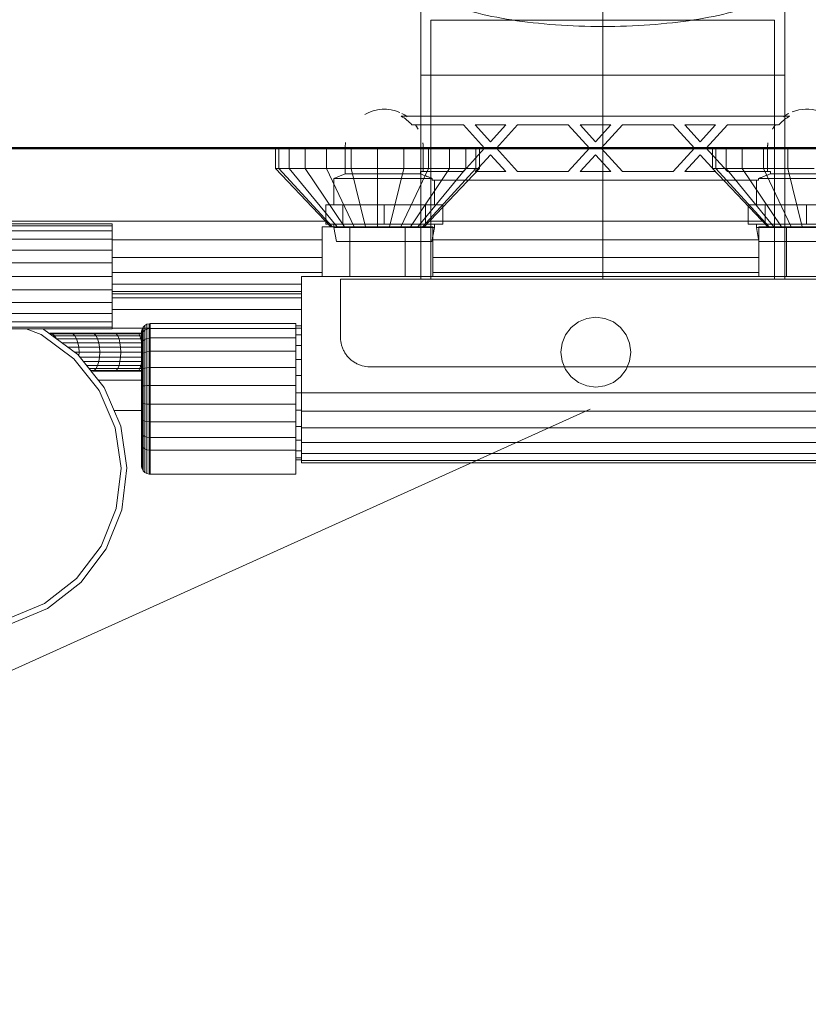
# Model space of a CAD drawing. Header units: millimetres. Extents: x 19459 to 41104, y 2709 to 43059.
# Tile 28 of 58: x 23812 to 24083, y 41882 to 42220. Entities that reach past the tile are written whole.
import ezdxf

# ---------------------------------------------------------------- set-up
doc = ezdxf.new("R2010")
doc.units = ezdxf.units.MM
doc.linetypes.add('ADSK_Осевая', pattern=[700, 500, -100, 0, -100])
doc.linetypes.add('ADSK_Скрыто', pattern=[300, 150, -150])
for name, color, linetype, lineweight in [('A-DETL-____-HDLN', 90, 'ADSK_Скрыто', 9), ('A-WALL-____-MCUT', 113, 'Continuous', 50), ('A-WALL-____-OTLN', 113, 'Continuous', 20), ('M-EQPM-___-IDEN', 50, 'Continuous', 20), ('M-EQPM-____-OTLN', 50, 'Continuous', 20), ('M-HVAC-DUCT-CNTR', 70, 'ADSK_Осевая', 20), ('M-HVAC-DUCT-OTLN', 70, 'Continuous', 20)]:
    doc.layers.add(name, color=color, linetype=linetype, lineweight=lineweight)

# ---------------------------------------------------------------- blocks, each defined once
blk = doc.blocks.new('Прямая форма - 83 new-608778-В_Этаж 01_Вентиляция')
at = {"layer": 'M-EQPM-____-OTLN', "color": 9}
for p, q in [((-109.84, 500), (-109.84, 493)), ((-108.64, 500), (-108.64, 493)), ((-105.15, 500), (-105.15, 493)), ((-99.59, 500), (-99.59, 493)), ((-92.34, 500), (-92.34, 493)), ((-83.9, 500), (-83.9, 493)), ((-74.84, 500), (-74.84, 493)), ((-65.78, 500), (-65.78, 493)), ((-57.34, 500), (-57.34, 493)), ((-50.09, 500), (-50.09, 493)), ((-44.53, 500), (-44.53, 493)), ((-41.03, 500), (-41.03, 493)), ((-39.84, 493), (-39.84, 500)), ((40.16, 500), (40.16, 493)), ((41.36, 493), (41.36, 500)), ((44.85, 493), (44.85, 500)), ((50.41, 493), (50.41, 500)), ((57.66, 493), (57.66, 500)), ((66.1, 493), (66.1, 500)), ((-108.64, 493), (-109.84, 493)), ((-109.84, 493), (-90.84, 473)), ((-105.15, 493), (-108.64, 493)), ((-108.64, 493), (-90.29, 473)), ((-99.59, 493), (-105.15, 493)), ((-105.15, 493), (-88.69, 473)), ((-92.34, 493), (-99.59, 493)), ((-99.59, 493), (-86.15, 473)), ((-83.9, 493), (-92.34, 493)), ((-92.34, 493), (-82.84, 473)), ((-74.84, 493), (-83.9, 493)), ((-83.9, 493), (-78.98, 473)), ((-65.78, 493), (-74.84, 493)), ((-74.84, 493), (-74.84, 473)), ((-65.78, 493), (-70.7, 473)), ((-57.34, 493), (-66.84, 473)), ((-57.34, 493), (-65.78, 493)), ((-50.09, 493), (-63.52, 473)), ((-44.53, 493), (-60.98, 473)), ((-41.03, 493), (-59.38, 473)), ((-58.84, 473), (-39.84, 493)), ((-50.09, 493), (-57.34, 493)), ((-44.53, 493), (-50.09, 493)), ((-41.03, 493), (-44.53, 493)), ((-39.84, 493), (-41.03, 493)), ((41.36, 493), (40.16, 493)), ((40.16, 493), (59.16, 473)), ((59.71, 473), (41.36, 493)), ((44.85, 493), (41.36, 493)), ((61.31, 473), (44.85, 493)), ((50.41, 493), (44.85, 493)), ((63.85, 473), (50.41, 493)), ((57.66, 493), (50.41, 493)), ((66.1, 493), (57.66, 493)), ((57.66, 493), (67.16, 473)), ((75.16, 493), (66.1, 493)), ((66.1, 493), (71.02, 473)), ((-204.84, 475), (-92.74, 475)), ((-204.84, 474), (-165.84, 474)), ((-204.84, 473.39), (-165.84, 473.39)), ((-165.84, 474), (-165.84, 473.39)), ((-165.84, 473.39), (-165.84, 471.59)), ((-56.94, 475), (57.26, 475)), ((-165.84, 471.59), (-204.84, 471.59)), ((-165.84, 471.59), (-165.84, 468.73)), ((-93.84, 473), (-84.34, 473)), ((-93.84, 456), (-93.84, 473)), ((-84.34, 473), (-65.34, 473)), ((-84.34, 473), (-84.34, 456)), ((-55.84, 473), (-65.34, 473)), ((-65.34, 473), (-65.34, 456)), ((-55.84, 456), (-55.84, 473)), ((56.16, 473), (56.16, 456)), ((65.66, 473), (56.16, 473)), ((65.66, 456), (65.66, 473)), ((84.66, 473), (65.66, 473)), ((-204.84, 468.73), (-165.84, 468.73)), ((-165.84, 468.73), (-165.84, 465)), ((-165.84, 468.53), (-93.84, 468.53)), ((-55.84, 468.53), (56.16, 468.53)), ((-204.84, 465), (-165.84, 465)), ((-165.84, 465), (-165.84, 460.66)), ((-204.84, 460.66), (-165.84, 460.66)), ((-165.84, 462.5), (-93.84, 462.5)), ((-165.84, 460.66), (-165.84, 456)), ((-55.84, 462.5), (56.16, 462.5)), ((-165.84, 457.32), (-93.84, 457.32)), ((-55.84, 457.32), (56.16, 457.32)), ((-204.84, 456), (-165.84, 456)), ((-165.84, 456), (-165.84, 451.34)), ((-165.84, 453.35), (-100.84, 453.35)), ((101.16, 456), (-100.84, 456)), ((-100.84, 456), (-100.84, 416)), ((-165.84, 451.34), (-205.96, 451.34)), ((-165.84, 451.34), (-165.84, 447)), ((-100.84, 450.85), (-165.84, 450.85)), ((-100.84, 450), (-165.84, 450)), ((-165.84, 447), (-209.65, 447)), ((-165.84, 448.64), (-100.84, 448.64)), ((-165.84, 443.27), (-165.84, 447)), ((-165.84, 443.27), (-239.74, 443.27)), ((-165.84, 444.64), (-100.84, 444.64)), ((-165.84, 440.41), (-165.84, 443.27)), ((-165.84, 440.41), (-239.71, 440.41)), ((-165.84, 438.61), (-165.84, 440.41)), ((-154.66, 439.17), (-153.99, 439.56)), ((-154.66, 439.17), (-153.99, 439.56)), ((-153.99, 439.56), (-153.23, 439.76)), ((-153.99, 439.56), (-153.23, 439.76)), ((-153.99, 437.9), (-153.99, 439.56)), ((-153.99, 439.56), (-153.99, 437.9)), ((-153.23, 439.76), (-152.84, 439.79)), ((-153.23, 439.76), (-152.84, 439.79)), ((-153.23, 438.09), (-153.23, 439.76)), ((-153.23, 439.76), (-153.23, 438.09)), ((-152.84, 439.79), (-102.84, 439.79)), ((-152.84, 439.79), (-152.84, 438.11)), ((-102.84, 439.79), (-102.84, 438.11)), ((-8.32, 438.49), (-5.84, 440.39)), ((-5.84, 440.39), (-2.94, 441.59)), ((-2.94, 441.59), (0.16, 442)), ((0.16, 442), (3.27, 441.59)), ((3.27, 441.59), (6.16, 440.39)), ((6.16, 440.39), (8.65, 438.49)), ((-165.84, 438.61), (-239.69, 438.61)), ((-165.84, 438), (-239.68, 438)), ((-190.31, 436.01), (-195.44, 438)), ((-179.08, 427.74), (-190.31, 436.01)), ((-189.97, 438), (-189.35, 437.76)), ((-189.35, 437.76), (-177.69, 429.18)), ((-180.12, 436.5), (-187.34, 436.5)), ((-187.34, 436.5), (-186.5, 436.28)), ((-187.34, 436.28), (-186.5, 436.28)), ((-186.5, 436.28), (-179.38, 436.28)), ((-186.5, 436.28), (-185.71, 435.63)), ((-172.67, 436.5), (-180.12, 436.5)), ((-180.12, 436.5), (-179.38, 436.28)), ((-179.38, 436.28), (-172.03, 436.28)), ((-179.38, 436.28), (-178.69, 435.63)), ((-165.02, 436.5), (-172.67, 436.5)), ((-172.67, 436.5), (-172.03, 436.28)), ((-172.03, 436.28), (-164.48, 436.28)), ((-172.03, 436.28), (-171.43, 435.63)), ((-165.84, 438), (-165.84, 438.61)), ((-152.84, 438.28), (-165.84, 438.28)), ((-157.19, 436.5), (-165.02, 436.5)), ((-165.02, 436.5), (-164.48, 436.28)), ((-164.48, 436.28), (-156.75, 436.28)), ((-164.48, 436.28), (-163.97, 435.63)), ((-155.22, 436.5), (-157.19, 436.5)), ((-157.19, 436.5), (-156.75, 436.28)), ((-156.75, 436.28), (-155.22, 436.28)), ((-156.75, 436.28), (-156.35, 435.63)), ((-155.84, 436.79), (-155.81, 437.18)), ((-155.84, 436.79), (-155.81, 437.18)), ((-155.84, 435.32), (-155.84, 436.79)), ((-155.84, 436.79), (-155.84, 435.32)), ((-155.81, 437.18), (-155.61, 437.94)), ((-155.81, 437.18), (-155.61, 437.94)), ((-155.81, 435.68), (-155.81, 437.18)), ((-155.81, 437.18), (-155.81, 435.68)), ((-155.81, 435.68), (-155.61, 436.39)), ((-155.81, 435.68), (-155.61, 436.39)), ((-155.61, 437.94), (-155.22, 438.61)), ((-155.61, 437.94), (-155.22, 438.61)), ((-155.61, 436.39), (-155.61, 437.94)), ((-155.61, 437.94), (-155.61, 436.39)), ((-155.61, 436.39), (-155.22, 437.02)), ((-155.61, 436.39), (-155.22, 437.02)), ((-155.61, 433.4), (-155.61, 436.39)), ((-155.61, 436.39), (-155.61, 433.4)), ((-155.22, 438.61), (-154.66, 439.17)), ((-155.22, 438.61), (-154.66, 439.17)), ((-155.22, 437.02), (-155.22, 438.61)), ((-155.22, 438.61), (-155.22, 437.02)), ((-155.22, 437.02), (-154.66, 437.53)), ((-155.22, 437.02), (-155.22, 433.94)), ((-154.66, 437.53), (-154.66, 439.17)), ((-154.66, 439.17), (-154.66, 437.53)), ((-154.66, 437.53), (-153.99, 437.9)), ((-154.66, 437.53), (-154.66, 434.38)), ((-153.99, 437.9), (-153.23, 438.09)), ((-153.99, 437.9), (-153.99, 434.69)), ((-153.23, 438.09), (-152.84, 438.11)), ((-153.23, 438.09), (-152.84, 438.11)), ((-153.23, 438.09), (-153.23, 434.85)), ((-152.84, 438.11), (-102.84, 438.11)), ((-152.84, 438.11), (-152.84, 434.87)), ((-102.84, 439), (-100.84, 439)), ((-102.84, 438.22), (-100.84, 438.22)), ((-102.84, 438.11), (-102.84, 434.87)), ((-11.43, 433.11), (-10.23, 436)), ((-10.23, 436), (-8.32, 438.49)), ((8.65, 438.49), (10.55, 436)), ((10.55, 436), (11.75, 433.11)), ((-186.45, 435.63), (-185.71, 435.63)), ((-185.71, 435.63), (-178.69, 435.63)), ((-185.71, 435.63), (-185.04, 434.6)), ((-185.04, 434.6), (-178.09, 434.6)), ((-183.22, 433.25), (-177.63, 433.25)), ((-178.69, 435.63), (-171.43, 435.63)), ((-178.69, 435.63), (-178.09, 434.6)), ((-178.09, 434.6), (-170.91, 434.6)), ((-178.09, 434.6), (-177.63, 433.25)), ((-177.63, 433.25), (-170.52, 433.25)), ((-177.63, 433.25), (-177.35, 431.68)), ((-171.43, 435.63), (-163.97, 435.63)), ((-171.43, 435.63), (-170.91, 434.6)), ((-170.91, 434.6), (-163.54, 434.6)), ((-170.91, 434.6), (-170.52, 433.25)), ((-170.52, 433.25), (-163.21, 433.25)), ((-170.52, 433.25), (-170.27, 431.68)), ((-163.97, 435.63), (-156.35, 435.63)), ((-163.97, 435.63), (-163.54, 434.6)), ((-163.54, 434.6), (-156, 434.6)), ((-163.54, 434.6), (-163.21, 433.25)), ((-163.21, 433.25), (-155.73, 433.25)), ((-163.21, 433.25), (-163, 431.68)), ((-156.35, 435.63), (-155.22, 435.63)), ((-156.35, 435.63), (-156, 434.6)), ((-156, 434.6), (-155.22, 434.6)), ((-156, 434.6), (-155.73, 433.25)), ((-155.84, 435.32), (-155.81, 435.68)), ((-155.84, 435.32), (-155.81, 435.68)), ((-155.84, 432.49), (-155.84, 435.32)), ((-155.84, 435.32), (-155.84, 432.49)), ((-155.84, 432.49), (-155.81, 432.8)), ((-155.84, 432.49), (-155.81, 432.8)), ((-155.81, 432.8), (-155.81, 435.68)), ((-155.81, 435.68), (-155.81, 432.8)), ((-155.81, 432.8), (-155.61, 433.4)), ((-155.81, 432.8), (-155.61, 433.4)), ((-155.81, 428.73), (-155.81, 432.8)), ((-155.81, 432.8), (-155.81, 428.73)), ((-155.73, 433.25), (-155.61, 432.1)), ((-155.61, 433.4), (-155.22, 433.94)), ((-155.61, 433.4), (-155.61, 429.19)), ((-155.22, 433.94), (-154.66, 434.38)), ((-155.22, 433.94), (-155.22, 429.6)), ((-154.66, 434.38), (-153.99, 434.69)), ((-154.66, 434.38), (-154.66, 429.93)), ((-153.99, 434.69), (-153.23, 434.85)), ((-153.99, 434.69), (-153.99, 430.17)), ((-153.23, 434.85), (-152.84, 434.87)), ((-153.23, 434.85), (-153.23, 430.29)), ((-152.84, 434.87), (-102.84, 434.87)), ((-152.84, 434.87), (-152.84, 430.3)), ((-102.84, 435.92), (-100.84, 435.92)), ((-102.84, 434.87), (-102.84, 430.3)), ((-11.84, 430), (-11.43, 433.11)), ((11.75, 433.11), (12.16, 430)), ((-181.09, 431.68), (-177.35, 431.68)), ((-178.81, 430), (-177.25, 430)), ((-177.35, 431.68), (-170.27, 431.68)), ((-177.35, 431.68), (-177.25, 430)), ((-177.25, 430), (-177.32, 428.72)), ((-177.25, 430), (-170.18, 430)), ((-170.27, 431.68), (-163, 431.68)), ((-170.27, 431.68), (-170.18, 430)), ((-170.18, 430), (-170.27, 428.32)), ((-170.18, 430), (-162.93, 430)), ((-163, 431.68), (-155.61, 431.68)), ((-163, 431.68), (-162.93, 430)), ((-162.93, 430), (-163, 428.32)), ((-162.93, 430), (-155.61, 430)), ((-155.84, 428.5), (-155.84, 432.49)), ((-155.84, 432.49), (-155.84, 428.5)), ((-155.61, 429.19), (-155.22, 429.6)), ((-155.22, 429.6), (-154.66, 429.93)), ((-155.22, 429.6), (-155.22, 424.29)), ((-154.66, 429.93), (-153.99, 430.17)), ((-154.66, 429.93), (-154.66, 424.5)), ((-153.99, 430.17), (-153.23, 430.29)), ((-153.99, 430.17), (-153.99, 424.64)), ((-153.23, 430.29), (-152.84, 430.3)), ((-153.23, 430.29), (-153.23, 424.71)), ((-152.84, 430.3), (-102.84, 430.3)), ((-152.84, 430.3), (-152.84, 424.72)), ((-102.84, 432.26), (-100.84, 432.26)), ((-102.84, 430.3), (-102.84, 424.72)), ((-11.43, 426.89), (-11.84, 430)), ((12.16, 430), (11.75, 426.89)), ((-170.39, 416.83), (-179.08, 427.74)), ((-177.69, 429.18), (-168.68, 417.86)), ((-177, 428.32), (-170.27, 428.32)), ((-175.76, 426.75), (-170.52, 426.75)), ((-170.52, 426.75), (-170.91, 425.4)), ((-170.27, 428.32), (-170.52, 426.75)), ((-170.52, 426.75), (-163.21, 426.75)), ((-170.27, 428.32), (-163, 428.32)), ((-163.21, 426.75), (-163.54, 425.4)), ((-163, 428.32), (-163.21, 426.75)), ((-163.21, 426.75), (-155.73, 426.75)), ((-163, 428.32), (-155.61, 428.32)), ((-155.73, 426.75), (-156, 425.4)), ((-155.84, 428.5), (-155.81, 428.73)), ((-155.84, 428.5), (-155.81, 428.73)), ((-155.84, 423.62), (-155.84, 428.5)), ((-155.84, 428.5), (-155.84, 423.62)), ((-155.81, 428.73), (-155.61, 429.19)), ((-155.81, 428.73), (-155.61, 429.19)), ((-155.81, 423.77), (-155.81, 428.73)), ((-155.81, 428.73), (-155.81, 423.77)), ((-155.61, 427.9), (-155.73, 426.75)), ((-155.61, 429.19), (-155.61, 424.04)), ((-102.84, 427.5), (-100.84, 427.5)), ((-10.23, 424), (-11.43, 426.89)), ((11.75, 426.89), (10.55, 424)), ((-174.52, 425.4), (-170.91, 425.4)), ((-173.86, 424.37), (-171.43, 424.37)), ((-173.35, 423.72), (-172.03, 423.72)), ((-172.03, 423.72), (-172.67, 423.5)), ((-172.67, 423.5), (-165.02, 423.5)), ((-171.43, 424.37), (-172.03, 423.72)), ((-172.03, 423.72), (-164.48, 423.72)), ((-170.91, 425.4), (-171.43, 424.37)), ((-171.43, 424.37), (-163.97, 424.37)), ((-170.91, 425.4), (-163.54, 425.4)), ((-164.48, 423.72), (-165.02, 423.5)), ((-165.02, 423.5), (-157.19, 423.5)), ((-163.97, 424.37), (-164.48, 423.72)), ((-164.48, 423.72), (-156.75, 423.72)), ((-163.54, 425.4), (-163.97, 424.37)), ((-163.97, 424.37), (-156.35, 424.37)), ((-163.54, 425.4), (-156, 425.4)), ((-156.75, 423.72), (-157.19, 423.5)), ((-157.19, 423.5), (-155.61, 423.5)), ((-156.35, 424.37), (-156.75, 423.72)), ((-156.75, 423.72), (-155.61, 423.72)), ((-156, 425.4), (-156.35, 424.37)), ((-156.35, 424.37), (-155.61, 424.37)), ((-155.84, 423.62), (-155.81, 423.77)), ((-155.84, 423.62), (-155.81, 423.77)), ((-155.84, 418.21), (-155.84, 423.62)), ((-155.84, 423.62), (-155.84, 418.21)), ((-155.81, 423.77), (-155.61, 424.04)), ((-155.81, 423.77), (-155.61, 424.04)), ((-155.81, 418.25), (-155.81, 423.77)), ((-155.81, 423.77), (-155.81, 418.25)), ((-155.61, 424.04), (-155.22, 424.29)), ((-155.61, 424.04), (-155.61, 418.33)), ((-155.22, 424.29), (-154.66, 424.5)), ((-155.22, 424.29), (-155.22, 418.41)), ((-154.66, 424.5), (-153.99, 424.64)), ((-154.66, 424.5), (-154.66, 418.46)), ((-153.99, 424.64), (-153.23, 424.71)), ((-153.99, 424.64), (-153.99, 418.51)), ((-153.23, 424.71), (-152.84, 424.72)), ((-153.23, 424.71), (-153.23, 418.53)), ((-152.84, 424.72), (-102.84, 424.72)), ((-152.84, 424.72), (-152.84, 418.53)), ((-102.84, 424.72), (-102.84, 418.53)), ((-8.32, 421.51), (-10.23, 424)), ((10.55, 424), (8.65, 421.51)), ((-155.61, 420.35), (-170.66, 420.35)), ((-102.84, 421.95), (-100.84, 421.95)), ((-5.84, 419.61), (-8.32, 421.51)), ((-2.94, 418.41), (-5.84, 419.61)), ((6.16, 419.61), (3.27, 418.41)), ((8.65, 421.51), (6.16, 419.61)), ((-164.85, 404.03), (-170.39, 416.83)), ((-168.68, 417.86), (-162.93, 404.58)), ((-155.84, 418.21), (-155.81, 418.25)), ((-155.84, 418.21), (-155.81, 418.25)), ((-155.84, 412.64), (-155.84, 418.21)), ((-155.84, 418.21), (-155.84, 412.64)), ((-155.81, 418.25), (-155.61, 418.33)), ((-155.81, 418.25), (-155.61, 418.33)), ((-155.81, 412.58), (-155.81, 418.25)), ((-155.81, 418.25), (-155.81, 412.58)), ((-155.61, 418.33), (-155.22, 418.41)), ((-155.61, 418.33), (-155.61, 412.46)), ((-155.22, 418.41), (-154.66, 418.46)), ((-155.22, 418.41), (-155.22, 412.35)), ((-154.66, 418.46), (-153.99, 418.51)), ((-154.66, 418.46), (-154.66, 412.26)), ((-153.99, 418.51), (-153.23, 418.53)), ((-153.99, 418.51), (-153.99, 412.2)), ((-153.23, 418.53), (-152.84, 418.53)), ((-153.23, 418.53), (-153.23, 412.16)), ((-152.84, 418.53), (-102.84, 418.53)), ((-152.84, 418.53), (-152.84, 412.16)), ((-102.84, 418.53), (-102.84, 412.16)), ((-102.84, 416), (-100.84, 416)), ((-100.84, 416), (101.16, 416)), ((-100.84, 409.79), (-100.84, 416)), ((0.16, 418), (-2.94, 418.41)), ((3.27, 418.41), (0.16, 418)), ((-155.81, 412.58), (-155.84, 412.64)), ((-155.84, 412.64), (-155.84, 407.31)), ((-155.84, 407.31), (-155.84, 412.64)), ((-155.84, 412.64), (-155.81, 412.58)), ((-155.61, 412.46), (-155.81, 412.58)), ((-155.81, 412.58), (-155.81, 407.15)), ((-155.81, 407.15), (-155.81, 412.58)), ((-155.81, 412.58), (-155.61, 412.46)), ((-155.22, 412.35), (-155.61, 412.46)), ((-155.61, 412.46), (-155.61, 406.83)), ((-154.66, 412.26), (-155.22, 412.35)), ((-155.22, 412.35), (-155.22, 406.55)), ((-155.61, 410), (-165.28, 410)), ((-155.61, 410), (-165.28, 410)), ((-153.99, 412.2), (-154.66, 412.26)), ((-154.66, 412.26), (-154.66, 406.32)), ((-153.23, 412.16), (-153.99, 412.2)), ((-153.99, 412.2), (-153.99, 406.15)), ((-152.84, 412.16), (-153.23, 412.16)), ((-153.23, 412.16), (-153.23, 406.07)), ((-102.84, 412.16), (-152.84, 412.16)), ((-152.84, 412.16), (-152.84, 406.06)), ((-102.84, 412.16), (-102.84, 406.06)), ((-102.84, 410.05), (-100.84, 410.05)), ((-100.84, 404), (-100.84, 409.79)), ((-100.84, 409.79), (101.16, 409.79)), ((-155.84, 407.31), (-155.81, 407.15)), ((-155.84, 407.31), (-155.84, 402.59)), ((-155.84, 402.59), (-155.84, 407.31)), ((-155.84, 407.31), (-155.81, 407.15)), ((-155.81, 407.15), (-155.61, 406.83)), ((-155.81, 407.15), (-155.81, 402.34)), ((-155.81, 402.34), (-155.81, 407.15)), ((-155.81, 407.15), (-155.61, 406.83)), ((-155.61, 406.83), (-155.22, 406.55)), ((-155.61, 406.83), (-155.61, 401.85)), ((-155.22, 406.55), (-154.66, 406.32)), ((-155.22, 406.55), (-155.22, 401.41)), ((-154.66, 406.32), (-153.99, 406.15)), ((-154.66, 406.32), (-154.66, 401.06)), ((-153.99, 406.15), (-153.23, 406.07)), ((-153.99, 406.15), (-153.99, 400.8)), ((-153.23, 406.07), (-152.84, 406.06)), ((-153.23, 406.07), (-153.23, 400.67)), ((-152.84, 406.06), (-102.84, 406.06)), ((-152.84, 406.06), (-152.84, 400.66)), ((-102.84, 406.06), (-102.84, 400.66)), ((-162.84, 390.23), (-164.85, 404.03)), ((-162.93, 404.58), (-160.84, 390.25)), ((-155.84, 402.59), (-155.81, 402.34)), ((-155.84, 402.59), (-155.84, 398.68)), ((-155.84, 398.68), (-155.84, 402.59)), ((-155.84, 402.59), (-155.81, 402.34)), ((-155.81, 402.34), (-155.61, 401.85)), ((-155.81, 402.34), (-155.81, 398.38)), ((-155.81, 398.38), (-155.81, 402.34)), ((-155.81, 402.34), (-155.61, 401.85)), ((-102.84, 404.5), (-100.84, 404.5)), ((-100.84, 399.03), (-100.84, 404)), ((101.16, 404), (-100.84, 404)), ((-155.61, 401.85), (-155.22, 401.41)), ((-155.61, 401.85), (-155.61, 397.79)), ((-155.22, 401.41), (-154.66, 401.06)), ((-155.22, 401.41), (-155.22, 397.26)), ((-154.66, 401.06), (-153.99, 400.8)), ((-154.66, 401.06), (-154.66, 396.82)), ((-153.99, 400.8), (-153.23, 400.67)), ((-153.99, 400.8), (-153.99, 396.52)), ((-153.23, 400.67), (-152.84, 400.66)), ((-153.23, 400.67), (-153.23, 396.36)), ((-152.84, 400.66), (-102.84, 400.66)), ((-152.84, 400.66), (-152.84, 396.34)), ((-102.84, 400.66), (-102.84, 396.34)), ((-102.84, 399.74), (-100.84, 399.74)), ((-100.84, 395.22), (-100.84, 399.03)), ((101.16, 399.03), (-100.84, 399.03)), ((-155.84, 398.68), (-155.81, 398.38)), ((-155.84, 398.68), (-155.81, 398.38)), ((-155.81, 398.38), (-155.61, 397.79)), ((-155.81, 398.38), (-155.81, 390.69)), ((-155.61, 397.79), (-155.22, 397.26)), ((-155.61, 397.79), (-155.61, 389.93)), ((-155.22, 397.26), (-154.66, 396.82)), ((-155.22, 397.26), (-155.22, 389.25)), ((-154.66, 396.82), (-153.99, 396.52)), ((-154.66, 396.82), (-154.66, 388.7)), ((-153.99, 396.52), (-153.23, 396.36)), ((-153.99, 396.52), (-153.99, 388.31)), ((-153.23, 396.36), (-152.84, 396.34)), ((-153.23, 396.36), (-153.23, 388.11)), ((-152.84, 396.34), (-102.84, 396.34)), ((-152.84, 396.34), (-152.84, 388.08)), ((-102.84, 396.34), (-102.84, 388.08)), ((-102.84, 396.08), (-100.84, 396.08)), ((-102.84, 393.78), (-100.84, 393.78)), ((-102.84, 393), (-100.84, 393)), ((-100.84, 392.82), (-100.84, 395.22)), ((101.16, 395.22), (-100.84, 395.22)), ((-100.84, 392), (-100.84, 392.82)), ((101.16, 392.82), (-100.84, 392.82)), ((-164.5, 376.38), (-162.84, 390.23)), ((-160.84, 390.25), (-162.56, 375.88)), ((-155.81, 390.69), (-155.61, 389.93)), ((-155.61, 389.93), (-155.22, 389.25)), ((-155.22, 389.25), (-154.66, 388.7)), ((-154.66, 388.7), (-153.99, 388.31)), ((101.16, 392), (-100.84, 392)), ((-153.99, 388.31), (-153.23, 388.11)), ((-153.23, 388.11), (-152.84, 388.08)), ((-152.84, 388.08), (-102.84, 388.08)), ((-169.72, 363.45), (-164.5, 376.38)), ((-162.56, 375.88), (-167.98, 362.46)), ((-178.12, 352.32), (-169.72, 363.45)), ((-167.98, 362.46), (-176.7, 350.91)), ((-189.14, 343.77), (-178.12, 352.32)), ((-176.7, 350.91), (-188.14, 342.04)), ((-201.49, 338.61), (-189.14, 343.77)), ((-188.14, 342.04), (-201.49, 336.46))]:
    blk.add_line(p, q, dxfattribs=at)
blk = doc.blocks.new('Прямая форма - FU - 054-608779-В_Этаж 01_Вентиляция')
blk.add_blockref('Прямая форма - 83 new-608778-В_Этаж 01_Вентиляция', (0, 0))
blk = doc.blocks.new('Прямая форма - 83 new-608896-В_Этаж 01_Вентиляция')
at = {"layer": 'A-WALL-____-MCUT', "color": 253}
blk.add_line((705, 100), (100, 100), dxfattribs=at)
blk = doc.blocks.new('Прямая форма - SW - 005-608897-В_Этаж 01_Вентиляция')
blk.add_blockref('Прямая форма - 83 new-608896-В_Этаж 01_Вентиляция', (0, 0))
blk = doc.blocks.new('83 new_ifc_RVT-1-В_Этаж 01_Вентиляция')
at = {"layer": 'A-WALL-____-OTLN', "color": 9, "lineweight": 20, "rotation": 180}
blk.add_blockref('Прямая форма - SW - 005-608897-В_Этаж 01_Вентиляция', (24510.28, 42275.83), dxfattribs=at)
at = {"layer": 'M-EQPM-____-OTLN', "color": 9, "lineweight": 20}
blk.add_blockref('Прямая форма - FU - 054-608779-В_Этаж 01_Вентиляция', (24010.12, 41675.83), dxfattribs=at)
blk = doc.blocks.new('VTp_724_0 Водорозетка двойная - VTp_724_0-V1-В_Этаж 01_Вентиляция')
at = {"layer": 'A-DETL-____-HDLN'}
for p, q in [((-59.6, 11), (-59.93, 11)), ((61.59, 11), (-56.43, 11)), ((64.98, 11), (64.65, 11)), ((-59.93, 8), (-59.51, 8)), ((-56.43, 8), (-45.3, 8)), ((-45.3, 8), (-38.02, 0)), ((-36, 2.23), (-41.25, 8)), ((-41.25, 8), (-30.75, 8)), ((-30.75, 8), (-36, 2.23)), ((-33.98, 0), (-26.7, 8)), ((-26.7, 8), (-9.3, 8)), ((-9.3, 8), (-2.02, 0)), ((0, 2.23), (-5.25, 8)), ((-5.25, 8), (5.25, 8)), ((5.25, 8), (0, 2.23)), ((2.02, 0), (9.3, 8)), ((9.3, 8), (26.7, 8)), ((26.7, 8), (33.98, 0)), ((36, 2.23), (30.75, 8)), ((30.75, 8), (41.25, 8)), ((41.25, 8), (36, 2.23)), ((38.02, 0), (45.3, 8)), ((45.3, 8), (61.48, 8)), ((-38.02, 0), (-45.3, -8)), ((-26.7, -8), (-33.98, 0)), ((-2.02, 0), (-9.3, -8)), ((9.3, -8), (2.02, 0)), ((33.98, 0), (26.7, -8)), ((45.3, -8), (38.02, 0)), ((59.1, 0), (59.1, -8)), ((-41.25, -8), (-36, -2.23)), ((-36, -2.23), (-30.75, -8)), ((-5.25, -8), (0, -2.23)), ((0, -2.23), (5.25, -8)), ((30.75, -8), (36, -2.23)), ((36, -2.23), (41.25, -8)), ((-58.03, -9.59), (-57.89, -9.65)), ((-45.3, -8), (-56.43, -8)), ((-30.75, -8), (-41.25, -8)), ((-9.3, -8), (-26.7, -8)), ((5.25, -8), (-5.25, -8)), ((26.7, -8), (9.3, -8)), ((41.25, -8), (30.75, -8)), ((60.07, -8), (45.3, -8)), ((60.07, -8.8), (60.07, -8)), ((60.07, -8.8), (61.34, -8.8)), ((62.49, -8.8), (62.81, -8.8)), ((-58.79, -10.4), (-58.37, -10.4)), ((-58.37, -10.4), (-57.74, -10.4)), ((-56.33, -10.4), (-55.99, -10.4)), ((-55.99, -10.4), (-55.99, -11)), ((-55.99, -11), (55.99, -11)), ((-55.25, -19.4), (-55.25, -11)), ((55.25, -11), (55.25, -19.4)), ((55.99, -10.4), (61.4, -10.4)), ((55.99, -11), (55.99, -10.4)), ((-58.58, -19.4), (-58.3, -19.4)), ((-58.3, -19.4), (-57.86, -19.4)), ((-56.46, -19.4), (-52.42, -19.4)), ((-52.42, -26.1), (-52.42, -19.4)), ((52.42, -19.4), (58.3, -19.4)), ((52.42, -26.1), (52.42, -19.4)), ((58.3, -19.4), (61.48, -19.4)), ((58.3, -26.1), (58.3, -19.4)), ((-58.3, -26.1), (-58.37, -26.1)), ((-57.86, -26.1), (-58.3, -26.1)), ((-52.42, -26.1), (-56.46, -26.1)), ((-55.25, -27.2), (-55.25, -26.1)), ((58.3, -26.1), (52.42, -26.1)), ((55.25, -26.1), (55.25, -27.2)), ((61.48, -26.1), (58.3, -26.1)), ((63.42, -26.1), (62.94, -26.1)), ((-58.17, -27.2), (-57.64, -27.2)), ((-56.4, -27.2), (-56.29, -27.2)), ((-56.29, -27.2), (-55.25, -27.2)), ((-56.15, -32), (-55.25, -27.2)), ((55.25, -27.2), (56.15, -32)), ((55.25, -27.2), (59.29, -27.2)), ((59.29, -27.2), (61.32, -27.2)), ((62.83, -27.2), (63.88, -27.2)), ((-57.08, -32), (-56.79, -32)), ((-56.21, -32), (-56.15, -32)), ((56.15, -32), (60.94, -32)), ((60.94, -32), (61.37, -32)), ((62.61, -32), (62.88, -32))]:
    blk.add_line(p, q, dxfattribs=at)
for centre, radius, start, end in [((72.5, 0), 13.4, 124.401, 126.3065), ((72.5, 0), 13.4, 145.6583, 150.7909), ((72.5, 0), 13.4, 145.9628, 148.7777), ((72.5, 0), 13.4, 145.9129, 147.3258), ((72.5, 0), 13.4, 142.9736, 145.214), ((72.5, 0), 13.4, 143.0818, 145.2117), ((72.5, 0), 13.4, 143.3436, 144.822), ((-72.5, 0), 13.4, 6.5838, 8.1679), ((72.5, 0), 13.4, 171.8321, 180), ((72.5, 0), 13.4, 172.5609, 180), ((-212.07, -402.15), 421.7, 68.2764, 68.3859), ((212.07, -402.15), 421.7, 111.1285, 111.7236)]:
    blk.add_arc(centre, radius, start, end, dxfattribs=at)
blk.add_open_spline([(64.58, 9.58), (64.62, 9.62), (64.75, 9.72), (64.88, 9.82), (64.97, 9.89)], degree=3, knots=[0.4655032, 0.4655032, 0.4655032, 0.4655032, 0.5, 0.5689779, 0.5689779, 0.5689779, 0.5689779], dxfattribs=at)
at = {"layer": 'M-EQPM-____-OTLN'}
for p, q in [((-59.97, 11), (-66.71, 11)), ((-56.47, 11), (-59.55, 11)), ((64.6, 11), (61.64, 11)), ((66.71, 11), (65.03, 11)), ((-62.98, 8), (-59.97, 8)), ((-59.46, 8), (-56.47, 8)), ((61.53, 8), (62.9, 8)), ((-85.9, 0), (-85.9, -8.8)), ((-59.1, -8), (-59.1, 0)), ((85.9, -8.8), (85.9, 0)), ((-85.9, -8.8), (-89.75, -10.4)), ((-85.9, -8.8), (-60.07, -8.8)), ((-60.07, -8), (-60.07, -8.8)), ((-56.47, -8), (-59.97, -8)), ((61.36, -8.8), (62.49, -8.8)), ((62.84, -8.8), (64.93, -8.8)), ((64.93, -8.8), (85.9, -8.8)), ((89.75, -10.4), (85.9, -8.8)), ((-89.75, -10.4), (-89.75, -19.4)), ((-89.75, -10.4), (-59.82, -10.4)), ((-59.82, -10.4), (-58.82, -10.4)), ((-57.71, -10.4), (-56.35, -10.4)), ((61.44, -10.4), (64.93, -10.4)), ((64.93, -10.4), (89.75, -10.4)), ((89.75, -19.4), (89.75, -10.4)), ((-92.58, -19.4), (-86.7, -19.4)), ((-92.58, -26.1), (-92.58, -19.4)), ((-86.7, -19.4), (-72.5, -19.4)), ((-86.7, -26.1), (-86.7, -19.4)), ((-72.5, -19.4), (-59.97, -19.4)), ((-72.5, -26.1), (-72.5, -19.4)), ((-59.97, -19.4), (-58.62, -19.4)), ((-58.3, -19.4), (-58.3, -26.1)), ((-57.85, -19.4), (-56.47, -19.4)), ((61.53, -19.4), (65.03, -19.4)), ((65.03, -19.4), (72.5, -19.4)), ((72.5, -19.4), (86.7, -19.4)), ((72.5, -26.1), (72.5, -19.4)), ((86.7, -19.4), (92.58, -19.4)), ((86.7, -19.4), (86.7, -26.1)), ((92.58, -26.1), (92.58, -19.4)), ((-86.7, -26.1), (-92.58, -26.1)), ((-89.75, -26.1), (-89.75, -27.2)), ((-72.5, -26.1), (-86.7, -26.1)), ((-59.97, -26.1), (-72.5, -26.1)), ((-58.42, -26.1), (-59.97, -26.1)), ((-56.47, -26.1), (-57.85, -26.1)), ((62.9, -26.1), (61.53, -26.1)), ((65.03, -26.1), (63.47, -26.1)), ((72.5, -26.1), (65.03, -26.1)), ((86.7, -26.1), (72.5, -26.1)), ((92.58, -26.1), (86.7, -26.1)), ((89.75, -27.2), (89.75, -26.1)), ((-89.75, -27.2), (-88.85, -32)), ((-89.75, -27.2), (-59.88, -27.2)), ((-59.88, -27.2), (-58.2, -27.2)), ((-57.62, -27.2), (-56.42, -27.2)), ((61.36, -27.2), (62.79, -27.2)), ((63.88, -27.2), (64.96, -27.2)), ((64.96, -27.2), (89.75, -27.2)), ((88.85, -32), (89.75, -27.2)), ((-88.85, -32), (-59.26, -32)), ((-59.26, -32), (-57.1, -32)), ((-56.78, -32), (-56.21, -32)), ((61.41, -32), (62.57, -32)), ((62.93, -32), (64.55, -32)), ((64.55, -32), (88.85, -32))]:
    blk.add_line(p, q, dxfattribs=at)
for centre, radius, start, end in [((-72.5, 0), 13.4, 66.3511, 120), ((-72.5, 0), 13.4, 53.6935, 63.1064), ((72.5, 0), 13.4, 116.8936, 124.1883), ((72.5, 0), 13.4, 71.891, 111.4295), ((-72.5, 0), 13.4, 32.6742, 37.0264), ((-72.5, 0), 13.4, 31.2223, 36.9182), ((-72.5, 0), 13.4, 29.2091, 36.6564), ((-72.5, 0), 13.4, 171.7848, 180), ((-72.5, 0), 13.4, 0, 7.4391), ((-72.5, 0), 13.4, 360, 6.3712), ((72.5, 0), 13.4, 0, 8.2152), ((-212.07, -402.15), 421.7, 68.5739, 68.8579), ((-212.07, -402.15), 421.7, 68.3926, 68.5473)]:
    blk.add_arc(centre, radius, start, end, dxfattribs=at)
for points in [[(-66.71, 11), (-65.99, 10.62), (-64.66, 9.75), (-63.51, 8.62), (-62.98, 8)], [(65.01, 9.92), (65.54, 10.32), (66.11, 10.68), (66.71, 11)], [(62.98, 8), (63.47, 8.57), (63.98, 9.09), (64.54, 9.55)]]:
    blk.add_open_spline(points, degree=3, dxfattribs=at)
blk = doc.blocks.new('ADSK_Бытовой вентилятор накладной - 200-1590441-В_Этаж 01_Вентиляция')
at = {"layer": 'A-DETL-____-HDLN', "color": 170}
blk.add_line((-89, 16.17), (-89, 15.66), dxfattribs=at)
at = {"layer": 'M-EQPM-____-OTLN', "color": 5}
for p, q in [((0, 90), (0, -90)), ((0, 90), (20, 90)), ((30, 80), (30, -80)), ((-89, 59), (0, 59)), ((0, -59), (-89, -59)), ((0, -90), (20, -90))]:
    blk.add_line(p, q, dxfattribs=at)
at = {"layer": 'M-EQPM-____-OTLN', "color": 171}
for p, q in [((-89, 59), (-89, 16.22)), ((-89, 15.61), (-89, 15.27)), ((-89, 15.25), (-89, -15.25)), ((-89, -15.27), (-89, -59))]:
    blk.add_line(p, q, dxfattribs=at)
at = {"layer": 'M-EQPM-____-OTLN', "color": 5}
for points, knots in [([(20, 90), (20.87, 90), (22.18, 89.83), (23.84, 89.26), (25.01, 88.69), (25.92, 88.08), (26.6, 87.52), (27.24, 86.93), (27.96, 86.1), (28.56, 85.19), (28.98, 84.43), (29.34, 83.63), (29.83, 82.18), (30, 80.89), (30, 80)], [0, 0, 0, 0, 0.166667, 0.25, 0.333333, 0.416667, 0.458333, 0.5, 0.583333, 0.666667, 0.708333, 0.75, 0.833333, 1, 1, 1, 1]), ([(30, -80), (30, -80.87), (29.83, -82.18), (29.27, -83.84), (28.78, -84.82), (28.32, -85.56), (27.81, -86.27), (27.24, -86.93), (26.6, -87.52), (25.92, -88.08), (25.01, -88.69), (23.84, -89.27), (22.18, -89.83), (20.87, -90), (20, -90)], [-1, -1, -1, -1, -0.833333, -0.75, -0.666667, -0.625, -0.583333, -0.5, -0.458333, -0.416667, -0.333333, -0.25, -0.166667, 0, 0, 0, 0])]:
    blk.add_open_spline(points, degree=3, knots=knots, dxfattribs=at)
blk = doc.blocks.new('ADSK_Отвод_Круглый - Стандарт-V5-В_Этаж 01_Вентиляция')
at = {"layer": 'A-DETL-____-HDLN', "color": 161}
for points in [[(24026.46, 42337.01), (24026.34, 42337.03), (24026.21, 42337.05), (24026.09, 42337.07)], [(24066.87, 42315.14), (24066.84, 42315.18), (24066.81, 42315.22), (24066.77, 42315.26)], [(23953.64, 42307.47), (23953.51, 42307.2), (23953.39, 42306.94), (23953.27, 42306.67)]]:
    blk.add_open_spline(points, degree=3, dxfattribs=at)
at = {"layer": 'M-HVAC-DUCT-OTLN', "color": 5}
for p, q in [((23950.15, 42325.88), (23950.15, 42292.39)), ((24075.15, 42292.39), (24075.15, 42325.88)), ((23950.15, 42292.39), (23950.15, 42234.38)), ((24075.15, 42234.38), (24075.15, 42292.39)), ((23950.15, 42234.38), (23950.15, 42200.88)), ((24075.15, 42200.88), (24075.15, 42234.38)), ((23950.15, 42200.88), (24012.65, 42200.88)), ((24012.65, 42200.88), (24075.15, 42200.88))]:
    blk.add_line(p, q, dxfattribs=at)
at = {"layer": 'M-HVAC-DUCT-OTLN', "color": 151}
for p, q in [((23950.15, 42200.88), (23953.3, 42200.88)), ((24071.99, 42200.88), (24075.15, 42200.88))]:
    blk.add_line(p, q, dxfattribs=at)
at = {"layer": 'M-HVAC-DUCT-OTLN', "color": 175}
for start, end in [(90, 105), (82.5, 90), (210, 262.5)]:
    blk.add_arc((24012.65, 42325.88), 62.5, start, end, dxfattribs=at)
at = {"layer": 'M-HVAC-DUCT-OTLN', "color": 171}
for start, end in [(105, 180), (360, 82.5), (180, 210), (270, 0), (262.5, 270)]:
    blk.add_arc((24012.65, 42325.88), 62.5, start, end, dxfattribs=at)
at = {"layer": 'M-HVAC-DUCT-OTLN', "color": 155}
for points in [[(24012.65, 42388.38), (24007.19, 42388.38), (24001.74, 42387.66), (23996.47, 42386.25)], [(24020.8, 42387.85), (24018.1, 42388.2), (24015.37, 42388.38), (24012.65, 42388.38)], [(24026.04, 42337.08), (24021.65, 42337.78), (24017.15, 42338.14), (24012.65, 42338.14)], [(23954.88, 42309.86), (23954.44, 42309.08), (23954.03, 42308.29), (23953.65, 42307.5)]]:
    blk.add_open_spline(points, degree=3, dxfattribs=at)
at = {"layer": 'M-HVAC-DUCT-OTLN', "color": 9}
for points in [[(23996.47, 42386.25), (23991.2, 42384.84), (23981.04, 42380.63), (23967.94, 42370.58), (23957.9, 42357.49), (23953.69, 42347.33), (23952.28, 42342.06)], [(23952.28, 42342.06), (23950.86, 42336.79), (23950.15, 42331.34), (23950.15, 42325.88)], [(23950.15, 42325.88), (23950.15, 42320.43), (23950.86, 42314.97), (23952.28, 42309.71)], [(23952.28, 42309.71), (23953.69, 42304.44), (23955.79, 42299.35), (23958.52, 42294.63)]]:
    blk.add_open_spline(points, degree=3, dxfattribs=at)
at = {"layer": 'M-HVAC-DUCT-OTLN', "color": 151}
for points, knots in [([(24075.15, 42325.88), (24075.15, 42331.34), (24073.71, 42342.24), (24067.39, 42357.49), (24057.35, 42370.58), (24044.26, 42380.63), (24031.55, 42385.89), (24023.51, 42387.49), (24020.8, 42387.85)], [0, 0, 0, 0, 0.1666667, 0.3333333, 0.5, 0.6666667, 0.8333333, 0.9166667, 0.9166667, 0.9166667, 0.9166667]), ([(24066.77, 42315.26), (24064.05, 42318.72), (24057.4, 42325.07), (24048.75, 42329.94), (24044.1, 42331.92)], [0.3333333, 0.3333333, 0.3333333, 0.3333333, 0.5, 0.6642314, 0.6642314, 0.6642314, 0.6642314])]:
    blk.add_open_spline(points, degree=3, knots=knots, dxfattribs=at)
at = {"layer": 'M-HVAC-DUCT-OTLN', "color": 155}
for points, knots in [([(24012.65, 42338.14), (24007.19, 42338.14), (23996.28, 42337.09), (23981.04, 42332.47), (23967.94, 42325.11), (23959.68, 42317.23), (23956.11, 42311.98), (23955.11, 42310.26)], [0, 0, 0, 0, 0.1666667, 0.3333333, 0.5, 0.6666667, 0.7445076, 0.7445076, 0.7445076, 0.7445076]), ([(24034.7, 42335.2), (24032.77, 42335.73), (24030.05, 42336.37), (24027.28, 42336.87), (24026.51, 42337)], [0.77042654, 0.77042654, 0.77042654, 0.77042654, 0.83333333, 0.85762254, 0.85762254, 0.85762254, 0.85762254]), ([(23958.52, 42294.63), (23961.25, 42289.91), (23967.94, 42281.18), (23981.04, 42271.13), (23993.74, 42265.87), (24001.78, 42264.27), (24004.49, 42263.92)], [0.3333333, 0.3333333, 0.3333333, 0.3333333, 0.5, 0.6666667, 0.8333333, 0.9166667, 0.9166667, 0.9166667, 0.9166667])]:
    blk.add_open_spline(points, degree=3, knots=knots, dxfattribs=at)
at = {"layer": 'M-HVAC-DUCT-OTLN', "color": 151}
for points in [[(24043.9, 42332.01), (24040.96, 42333.25), (24037.88, 42334.32), (24034.7, 42335.2)], [(24012.65, 42263.38), (24018.1, 42263.38), (24029.01, 42264.82), (24044.26, 42271.13), (24057.35, 42281.18), (24067.39, 42294.27), (24073.71, 42309.52), (24075.15, 42320.43), (24075.15, 42325.88)], [(24069.84, 42310.83), (24068.96, 42312.29), (24067.98, 42313.72), (24066.9, 42315.1)], [(24072.04, 42306.64), (24071.76, 42307.26), (24071.46, 42307.88), (24071.15, 42308.5)], [(24004.49, 42263.92), (24007.19, 42263.56), (24009.92, 42263.38), (24012.65, 42263.38)]]:
    blk.add_open_spline(points, degree=3, dxfattribs=at)
at = {"layer": 'M-HVAC-DUCT-OTLN', "color": 171}
for points, knots in [([(23953.25, 42306.64), (23952.9, 42305.84), (23951.01, 42301.21), (23950.15, 42296.36), (23950.15, 42292.39)], [0.7983789, 0.7983789, 0.7983789, 0.7983789, 0.8333333, 1, 1, 1, 1]), ([(24075.15, 42292.39), (24075.15, 42296.36), (24074.28, 42301.21), (24072.39, 42305.84), (24072.04, 42306.64)], [0, 0, 0, 0, 0.1666667, 0.2016211, 0.2016211, 0.2016211, 0.2016211])]:
    blk.add_open_spline(points, degree=3, knots=knots, dxfattribs=at)
at = {"layer": 'M-HVAC-DUCT-OTLN', "color": 5}
for points in [[(23950.15, 42292.39), (23950.15, 42288.41), (23951.58, 42280.4), (23957.9, 42269.25), (23967.94, 42259.66), (23981.04, 42252.31), (23996.28, 42247.69), (24007.19, 42246.63), (24012.65, 42246.63)], [(24012.65, 42246.63), (24018.1, 42246.63), (24029.01, 42247.69), (24044.26, 42252.31), (24057.35, 42259.66), (24067.39, 42269.25), (24073.71, 42280.4), (24075.15, 42288.41), (24075.15, 42292.39)], [(23950.15, 42234.38), (23950.15, 42232.94), (23951.58, 42229.98), (23957.9, 42225.91), (23967.94, 42222.4), (23981.04, 42219.7), (23996.28, 42218.02), (24007.19, 42217.62), (24012.65, 42217.63)], [(24012.65, 42217.63), (24018.1, 42217.62), (24029.01, 42218.02), (24044.26, 42219.7), (24057.35, 42222.4), (24067.39, 42225.91), (24073.71, 42229.98), (24075.15, 42232.94), (24075.15, 42234.38)]]:
    blk.add_open_spline(points, degree=3, dxfattribs=at)
at = {"layer": 'M-HVAC-DUCT-OTLN', "color": 171}
for points in [[(24012.65, 42251.12), (24007.19, 42251.13), (23996.28, 42250.73), (23981.04, 42249.05), (23967.94, 42246.35), (23957.9, 42242.84), (23951.58, 42238.77), (23950.15, 42235.81), (23950.15, 42234.38)], [(24073.02, 42238.71), (24071.6, 42240.13), (24067.39, 42242.84), (24057.35, 42246.35), (24044.26, 42249.05), (24029.01, 42250.73), (24018.1, 42251.13), (24012.65, 42251.12)], [(24075.15, 42234.38), (24075.15, 42235.62), (24074.6, 42236.91), (24073.53, 42238.15)]]:
    blk.add_open_spline(points, degree=3, dxfattribs=at)

msp = doc.modelspace()

# ---------------------------------------------------------------- linework, layer by layer
at = {"layer": 'A-DETL-____-HDLN', "color": 191}
msp.add_line((24012.65, 42200.88), (24012.65, 42130.83), dxfattribs=at)
at = {"layer": 'M-EQPM-___-IDEN'}
msp.add_line((24008.36, 42086.31), (23225.09, 41732.44), dxfattribs=at)
at = {"layer": 'M-HVAC-DUCT-CNTR', "color": 5}
msp.add_line((24012.65, 42200.88), (24012.65, 42450.88), dxfattribs=at)
at = {"layer": 'M-HVAC-DUCT-OTLN', "color": 5}
for p, q in [((23950.15, 42200.88), (23950.15, 42130.83)), ((24071.99, 42200.88), (23953.3, 42200.88)), ((24075.15, 42130.83), (24075.15, 42200.88))]:
    msp.add_line(p, q, dxfattribs=at)
at = {"layer": 'M-HVAC-DUCT-OTLN', "color": 151}
for p, q in [((23953.3, 42200.88), (23950.15, 42200.88)), ((24075.15, 42200.88), (24071.99, 42200.88))]:
    msp.add_line(p, q, dxfattribs=at)

# ---------------------------------------------------------------- block references
at = {"lineweight": 9}
msp.add_blockref('83 new_ifc_RVT-1-В_Этаж 01_Вентиляция', (0, 0), dxfattribs=at)
at = {"layer": 'A-DETL-____-HDLN', "color": 161}
msp.add_blockref('ADSK_Отвод_Круглый - Стандарт-V5-В_Этаж 01_Вентиляция', (0, 0), dxfattribs=at)
at = {"layer": 'A-DETL-____-HDLN', "color": 170, "extrusion": (0, 0, -1), "rotation": 269.9999999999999}
msp.add_blockref('ADSK_Бытовой вентилятор накладной - 200-1590441-В_Этаж 01_Вентиляция', (-24012.65, 42130.83), dxfattribs=at)
at = {"layer": 'A-DETL-____-HDLN'}
msp.add_blockref('VTp_724_0 Водорозетка двойная - VTp_724_0-V1-В_Этаж 01_Вентиляция', (24010.12, 42175.83), dxfattribs=at)

doc.saveas('drawing.dxf')
